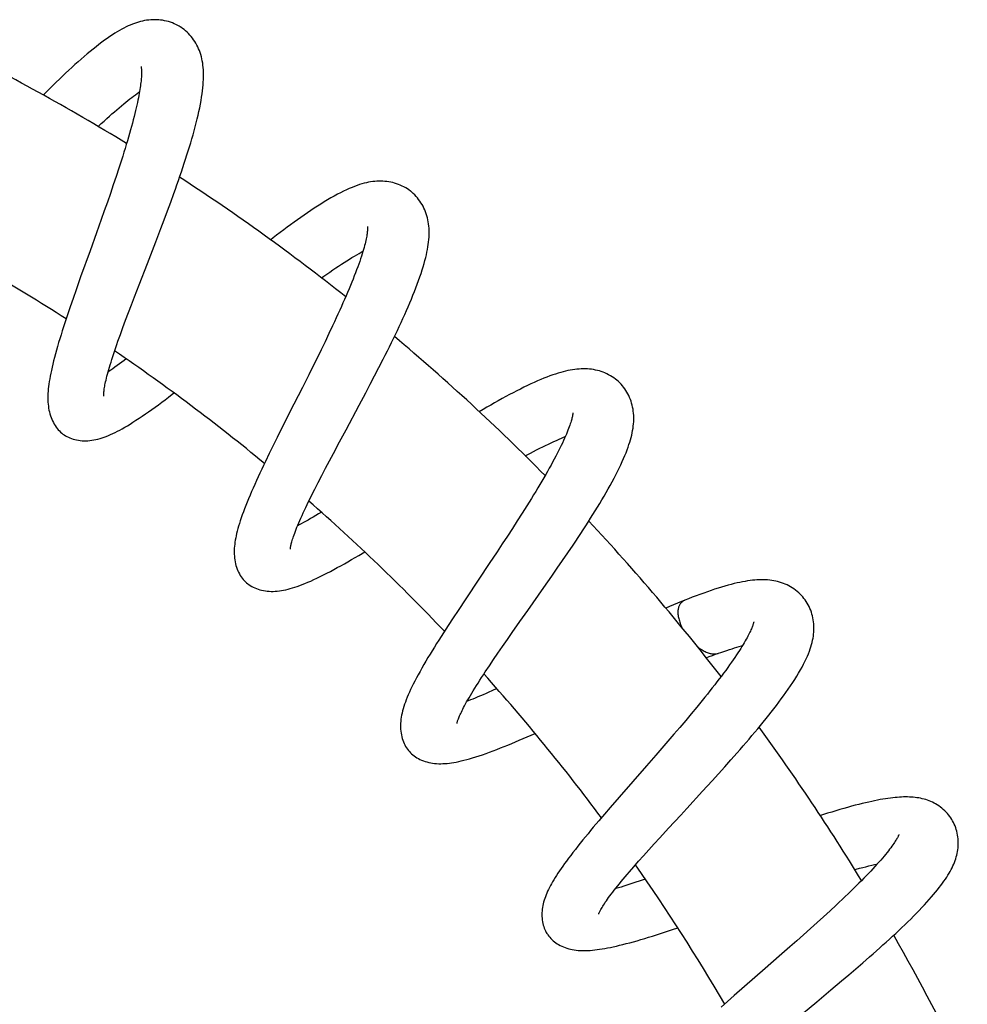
# Model space of a CAD drawing. Header units: millimetres. Extents: x 177 to 351, y 32 to 305.
# Tile 80 of 80: x 338 to 347, y 293 to 302. Entities that reach past the tile are written whole.
import ezdxf

# ---------------------------------------------------------------- set-up
doc = ezdxf.new("R2010")
doc.units = ezdxf.units.MM
doc.header["$LTSCALE"] = 30.734
doc.layers.get('0').update_dxf_attribs({"linetype": 'CONTINUOUS'})

msp = doc.modelspace()

# ---------------------------------------------------------------- linework, layer by layer
at = {"color": 7, "linetype": 'Continuous'}
for p, q in [((339.093, 300.7458), (339.0673, 300.6677)), ((339.0673, 300.6677), (339.0406, 300.5884)), ((339.0131, 300.5081), (338.985, 300.4269)), ((339.0406, 300.5884), (339.0131, 300.5081)), ((339.5811, 300.427), (339.611, 300.5094)), ((338.985, 300.4269), (338.9562, 300.3448)), ((339.5506, 300.3443), (339.5811, 300.427)), ((338.9562, 300.3448), (338.927, 300.2621)), ((339.5196, 300.2613), (339.5506, 300.3443)), ((338.927, 300.2621), (338.8824, 300.1372)), ((339.4882, 300.1784), (339.5196, 300.2613)), ((339.4408, 300.0542), (339.4882, 300.1784)), ((339.3616, 299.8494), (339.4408, 300.0542)), ((339.2843, 299.6504), (339.3616, 299.8494)), ((338.7337, 299.7229), (338.6907, 299.6014)), ((338.6907, 299.6014), (338.6628, 299.5217)), ((339.2398, 299.5352), (339.2843, 299.6504)), ((338.6628, 299.5217), (338.6357, 299.4431)), ((339.2112, 299.4606), (339.2398, 299.5352)), ((338.6357, 299.4431), (338.6096, 299.366)), ((339.1836, 299.3878), (339.2112, 299.4606)), ((339.1315, 299.248), (339.157, 299.3168)), ((339.157, 299.3168), (339.1836, 299.3878)), ((339.1075, 299.182), (339.1315, 299.248)), ((341.1049, 299.2647), (341.0696, 299.19)), ((339.0851, 299.119), (339.1075, 299.182)), ((341.0696, 299.19), (341.0332, 299.1142)), ((340.9959, 299.0374), (340.9579, 298.9599)), ((341.0332, 299.1142), (340.9959, 299.0374)), ((340.9579, 298.9599), (340.9191, 298.8815)), ((341.5408, 298.8707), (341.5809, 298.9493)), ((340.9191, 298.8815), (340.8798, 298.8026)), ((341.5001, 298.7919), (341.5408, 298.8707)), ((340.8798, 298.8026), (340.8201, 298.6836)), ((341.4589, 298.713), (341.5001, 298.7919)), ((341.4174, 298.6343), (341.4589, 298.713)), ((341.355, 298.5167), (341.4174, 298.6343)), ((340.641, 298.3281), (340.583, 298.2121)), ((340.583, 298.2121), (340.5454, 298.136)), ((340.5454, 298.136), (340.5086, 298.061)), ((341.112, 298.063), (341.1705, 298.1724)), ((340.5086, 298.061), (340.4728, 297.987)), ((341.0743, 297.992), (341.112, 298.063)), ((341.0026, 297.8553), (341.0378, 297.9227)), ((341.0378, 297.9227), (341.0743, 297.992)), ((340.9689, 297.7902), (341.0026, 297.8553)), ((340.9068, 297.6672), (340.937, 297.7274)), ((340.937, 297.7274), (340.9689, 297.7902)), ((342.9324, 297.5696), (342.8884, 297.4998)), ((342.8884, 297.4998), (342.8431, 297.429)), ((342.7968, 297.3572), (342.7495, 297.2847)), ((342.8431, 297.429), (342.7968, 297.3572)), ((342.7495, 297.2847), (342.7015, 297.2116)), ((342.7015, 297.2116), (342.6528, 297.138)), ((343.3194, 297.128), (343.3684, 297.2008)), ((342.6528, 297.138), (342.579, 297.027)), ((343.2696, 297.055), (343.3194, 297.128)), ((343.2194, 296.982), (343.2696, 297.055)), ((343.0926, 296.8), (343.1688, 296.9091)), ((343.1688, 296.9091), (343.2194, 296.982)), ((342.3572, 296.6949), (342.2852, 296.5863)), ((342.2852, 296.5863), (342.2382, 296.5149)), ((342.1922, 296.4443), (342.1474, 296.3749)), ((342.2382, 296.5149), (342.1922, 296.4443)), ((342.7957, 296.3784), (342.8674, 296.4804)), ((342.7494, 296.3123), (342.7957, 296.3784)), ((342.6611, 296.1849), (342.7045, 296.2477)), ((342.7045, 296.2477), (342.7494, 296.3123)), ((342.6194, 296.124), (342.6611, 296.1849)), ((342.542, 296.0086), (342.5797, 296.0652)), ((342.5797, 296.0652), (342.6194, 296.124)), ((344.4806, 295.6135), (344.4273, 295.5499)), ((344.5326, 295.6762), (344.4806, 295.6135)), ((344.4273, 295.5499), (344.3729, 295.4855)), ((344.3173, 295.4205), (344.2609, 295.3549)), ((344.3729, 295.4855), (344.3173, 295.4205)), ((344.2609, 295.3549), (344.2038, 295.2889)), ((344.2038, 295.2889), (344.1462, 295.2227)), ((344.8533, 295.1795), (344.911, 295.245)), ((344.1462, 295.2227), (344.0592, 295.1231)), ((344.7948, 295.1138), (344.8533, 295.1795)), ((344.0592, 295.1231), (343.8006, 294.8278)), ((344.6763, 294.9824), (344.7357, 295.0481)), ((344.7357, 295.0481), (344.7948, 295.1138)), ((344.5868, 294.8844), (344.6763, 294.9824)), ((344.4388, 294.7234), (344.5868, 294.8844)), ((343.8006, 294.8278), (343.7173, 294.7318)), ((343.7173, 294.7318), (343.6629, 294.6686)), ((343.6097, 294.6063), (343.558, 294.5452)), ((343.6629, 294.6686), (343.6097, 294.6063)), ((344.185, 294.4476), (344.2671, 294.5371)), ((344.132, 294.3895), (344.185, 294.4476)), ((344.0314, 294.2781), (344.0807, 294.3329)), ((344.0807, 294.3329), (344.132, 294.3895)), ((343.9397, 294.1744), (343.9844, 294.2252)), ((343.9844, 294.2252), (344.0314, 294.2781)), ((343.8975, 294.1257), (343.9397, 294.1744)), ((345.7859, 293.7595), (345.7259, 293.7044)), ((345.8443, 293.8137), (345.7859, 293.7595)), ((345.7259, 293.7044), (345.6643, 293.6485)), ((344.3049, 293.5823), (344.3541, 293.5985)), ((345.6015, 293.5919), (345.5376, 293.5348)), ((345.6643, 293.6485), (345.6015, 293.5919)), ((345.4729, 293.4773), (345.4075, 293.4195)), ((345.5376, 293.5348), (345.4729, 293.4773)), ((345.4075, 293.4195), (345.3085, 293.3326)), ((346.0937, 293.2699), (346.1585, 293.3263)), ((345.9619, 293.1569), (346.0281, 293.2134)), ((346.0281, 293.2134), (346.0937, 293.2699)), ((345.7948, 293.0159), (345.8953, 293.1004)), ((345.8953, 293.1004), (345.9619, 293.1569)), ((344.9808, 293.046), (344.8851, 292.9618)), ((345.6609, 292.9043), (345.7948, 293.0159)), ((344.8851, 292.9618), (344.8225, 292.9063)), ((344.8225, 292.9063), (344.7611, 292.8516)), ((345.4641, 292.7411), (345.6609, 292.9043))]:
    msp.add_line(p, q, dxfattribs=at)
for points in [[(339.6694, 302.0769), (339.6621, 302.0813), (339.6468, 302.0901), (339.6307, 302.0983), (339.6139, 302.106), (339.5966, 302.1131), (339.5788, 302.1195), (339.5607, 302.1251), (339.5423, 302.13), (339.5237, 302.1342), (339.5051, 302.1375), (339.4866, 302.1401), (339.468, 302.1419), (339.4494, 302.143), (339.4308, 302.1434), (339.412, 302.1431), (339.3931, 302.142), (339.374, 302.1403), (339.3549, 302.1378), (339.3357, 302.1346), (339.3165, 302.1306), (339.2973, 302.126), (339.2781, 302.1207), (339.2589, 302.1147), (339.2396, 302.1081), (339.2203, 302.1007), (339.2009, 302.0927), (339.1813, 302.0841), (339.1615, 302.0747), (339.1413, 302.0645), (339.1207, 302.0535), (339.0995, 302.0417), (339.0778, 302.0289), (339.0554, 302.0152), (339.0323, 302.0004), (339.0084, 301.9845), (338.9838, 301.9676), (338.9585, 301.9495), (338.9325, 301.9304), (338.906, 301.9104), (338.8789, 301.8894), (338.8514, 301.8675), (338.8235, 301.8447), (338.7953, 301.8212), (338.7667, 301.797), (338.738, 301.772), (338.709, 301.7465), (338.6799, 301.7205), (338.6507, 301.694), (338.6215, 301.6671), (338.5922, 301.6397), (338.5628, 301.612), (338.5333, 301.5838), (338.5037, 301.5553), (338.474, 301.5263), (338.4442, 301.497), (338.4143, 301.4674), (338.3817, 301.4348)], [(339.8849, 301.7142), (339.882, 301.735), (339.8785, 301.7555), (339.8744, 301.7756), (339.8695, 301.7953), (339.864, 301.8148), (339.8578, 301.8338), (339.851, 301.8524), (339.8435, 301.8705), (339.8355, 301.8881), (339.8268, 301.9052), (339.8176, 301.9218), (339.8077, 301.938), (339.7972, 301.9538), (339.786, 301.9693), (339.7741, 301.9843), (339.7617, 301.9989), (339.7486, 302.0129), (339.735, 302.0262), (339.721, 302.0388), (339.7067, 302.0506), (339.6921, 302.0616), (339.6774, 302.0718), (339.6694, 302.0769)], [(339.611, 300.5094), (339.6257, 300.5505), (339.6402, 300.5913), (339.6544, 300.632), (339.6684, 300.6725), (339.6821, 300.7127), (339.6956, 300.7527), (339.7087, 300.7923), (339.7215, 300.8316), (339.734, 300.8707), (339.7462, 300.9094), (339.758, 300.9478), (339.7695, 300.986), (339.7806, 301.024), (339.7914, 301.0617), (339.8018, 301.0992), (339.8118, 301.1363), (339.8213, 301.1731), (339.8303, 301.2095), (339.8387, 301.2454), (339.8466, 301.2807), (339.854, 301.3153), (339.8606, 301.3491), (339.8666, 301.3821), (339.8719, 301.4139), (339.8765, 301.4447), (339.8804, 301.4741), (339.8836, 301.5023), (339.8861, 301.5292), (339.888, 301.5551), (339.8893, 301.5799), (339.8901, 301.6038), (339.8902, 301.627), (339.8898, 301.6494), (339.8887, 301.6714), (339.8871, 301.693), (339.8849, 301.7142)], [(339.3022, 301.7015), (339.3022, 301.7014), (339.3024, 301.7007), (339.3027, 301.6992), (339.3031, 301.697), (339.3036, 301.694), (339.3041, 301.6903), (339.3046, 301.6858), (339.3051, 301.6806), (339.3055, 301.6746), (339.3059, 301.6679), (339.3061, 301.6606), (339.3063, 301.6527), (339.3063, 301.6442), (339.3062, 301.6349), (339.3059, 301.6251), (339.3054, 301.6145), (339.3048, 301.6033), (339.3039, 301.5913), (339.3029, 301.5787), (339.3016, 301.5653), (339.3, 301.5511), (339.2982, 301.5362), (339.2962, 301.5205), (339.2938, 301.5041), (339.2911, 301.4868), (339.2882, 301.4687), (339.2849, 301.4498), (339.2813, 301.43), (339.2773, 301.4092), (339.2729, 301.3874), (339.2681, 301.3645), (339.2628, 301.3405), (339.2571, 301.3152), (339.2509, 301.2885), (339.2441, 301.2607), (339.2369, 301.2317), (339.2291, 301.2016), (339.221, 301.1706), (339.2123, 301.1386), (339.2032, 301.1058), (339.1938, 301.0724), (339.184, 301.0383), (339.1738, 301.0037), (339.1633, 300.9686), (339.1524, 300.9328), (339.1412, 300.8966), (339.1296, 300.8597), (339.1178, 300.8223), (339.1056, 300.7843), (339.093, 300.7458)], [(338.8981, 301.139), (338.9013, 301.142), (338.9279, 301.1665), (338.9539, 301.1901), (338.9793, 301.213), (339.0041, 301.2351), (339.0282, 301.2564), (339.0517, 301.2769), (339.0745, 301.2966), (339.0967, 301.3155), (339.1181, 301.3335), (339.1389, 301.3507), (339.1589, 301.3671), (339.1783, 301.3827), (339.197, 301.3976), (339.215, 301.4117), (339.2324, 301.425), (339.2491, 301.4377), (339.2653, 301.4497), (339.2808, 301.461), (339.2877, 301.466)], [(341.8436, 300.5256), (341.837, 300.5308), (341.8229, 300.5413), (341.808, 300.5514), (341.7923, 300.5611), (341.7761, 300.5702), (341.7593, 300.5787), (341.742, 300.5865), (341.7244, 300.5936), (341.7066, 300.5999), (341.6887, 300.6055), (341.6707, 300.6103), (341.6526, 300.6144), (341.6343, 300.6178), (341.6158, 300.6205), (341.5969, 300.6225), (341.5779, 300.6238), (341.5587, 300.6244), (341.5395, 300.6243), (341.5203, 300.6235), (341.5011, 300.622), (341.4818, 300.6198), (341.4623, 300.617), (341.4425, 300.6134), (341.4223, 300.6092), (341.4016, 300.6041), (341.3803, 300.5983), (341.3584, 300.5916), (341.3357, 300.584), (341.3121, 300.5754), (341.2876, 300.5657), (341.2621, 300.555), (341.2356, 300.5432), (341.2081, 300.5302), (341.1795, 300.516), (341.1499, 300.5005), (341.1194, 300.484), (341.0884, 300.4664), (341.0569, 300.448), (341.0252, 300.429), (340.9936, 300.4093), (340.9622, 300.3894), (340.9309, 300.369), (340.8997, 300.3483), (340.8685, 300.3272), (340.8372, 300.3056), (340.8057, 300.2836), (340.774, 300.2611), (340.7421, 300.238), (340.7098, 300.2144), (340.6772, 300.1903), (340.6444, 300.1658), (340.6114, 300.1408), (340.5782, 300.1155), (340.5449, 300.0898), (340.5219, 300.072)], [(342.0131, 300.1599), (342.0121, 300.1807), (342.0104, 300.2012), (342.008, 300.2215), (342.0049, 300.2415), (342.0011, 300.2611), (341.9966, 300.2805), (341.9914, 300.2993), (341.9855, 300.3178), (341.979, 300.3358), (341.9719, 300.3535), (341.9641, 300.3708), (341.9556, 300.3878), (341.9463, 300.4045), (341.9364, 300.4209), (341.9257, 300.4368), (341.9145, 300.4523), (341.9026, 300.4672), (341.8903, 300.4814), (341.8775, 300.4949), (341.8643, 300.5076), (341.8509, 300.5195), (341.8436, 300.5256)], [(338.8824, 300.1372), (338.8224, 299.9701), (338.7337, 299.7229)], [(341.4335, 300.1977), (341.4335, 300.1976), (341.4336, 300.1968), (341.4337, 300.1952), (341.4338, 300.1929), (341.4339, 300.1899), (341.434, 300.186), (341.4339, 300.1815), (341.4337, 300.1761), (341.4334, 300.17), (341.433, 300.1632), (341.4323, 300.1558), (341.4314, 300.1476), (341.4303, 300.1387), (341.429, 300.1289), (341.4273, 300.1182), (341.4253, 300.1067), (341.423, 300.0942), (341.4203, 300.0809), (341.4172, 300.0666), (341.4137, 300.0516), (341.4098, 300.0356), (341.4054, 300.0187), (341.4005, 300.0008), (341.3952, 299.9818), (341.3893, 299.9618), (341.3828, 299.9406), (341.3756, 299.9183), (341.3679, 299.8947), (341.3595, 299.87), (341.3505, 299.8442), (341.3409, 299.8175), (341.3307, 299.79), (341.3201, 299.7618), (341.3089, 299.7328), (341.2972, 299.7031), (341.2851, 299.6728), (341.2724, 299.6419), (341.2593, 299.6103), (341.2457, 299.5781), (341.2317, 299.5454), (341.2173, 299.5121), (341.2025, 299.4783), (341.1872, 299.444), (341.1715, 299.4091), (341.1554, 299.3737), (341.1389, 299.3378), (341.1221, 299.3015), (341.1049, 299.2647)], [(341.5809, 298.9493), (341.6007, 298.9885), (341.6202, 299.0275), (341.6395, 299.0663), (341.6586, 299.105), (341.6773, 299.1434), (341.6958, 299.1817), (341.7139, 299.2197), (341.7318, 299.2575), (341.7492, 299.295), (341.7664, 299.3324), (341.7831, 299.3694), (341.7995, 299.4062), (341.8155, 299.4428), (341.831, 299.4791), (341.8461, 299.515), (341.8608, 299.5507), (341.875, 299.5862), (341.8886, 299.6212), (341.9018, 299.656), (341.9143, 299.6902), (341.9261, 299.7238), (341.9372, 299.7566), (341.9476, 299.7885), (341.9571, 299.8194), (341.9657, 299.8491), (341.9735, 299.8777), (341.9806, 299.9052), (341.9869, 299.9317), (341.9924, 299.9573), (341.9973, 299.982), (342.0015, 300.006), (342.0051, 300.0292), (342.008, 300.0519), (342.0103, 300.0741), (342.0119, 300.096), (342.013, 300.1175), (342.0134, 300.1388), (342.0131, 300.1599)], [(341, 299.7145), (341.0207, 299.7291), (341.0498, 299.7495), (341.0784, 299.7694), (341.1064, 299.7886), (341.1339, 299.8073), (341.1609, 299.8253), (341.1872, 299.8426), (341.2129, 299.8593), (341.238, 299.8753), (341.2624, 299.8906), (341.2862, 299.9053), (341.3093, 299.9192), (341.3318, 299.9325), (341.3535, 299.945), (341.3744, 299.9568), (341.3904, 299.9656)], [(338.6096, 299.366), (338.5969, 299.328), (338.5845, 299.2902), (338.5723, 299.2528), (338.5605, 299.2156), (338.5489, 299.1786), (338.5375, 299.1419), (338.5266, 299.1055), (338.516, 299.0696), (338.506, 299.0344), (338.4964, 298.9999), (338.4874, 298.9665), (338.4791, 298.9341), (338.4714, 298.9028), (338.4643, 298.8729), (338.4579, 298.8441), (338.4522, 298.8164), (338.447, 298.7899), (338.4424, 298.7643), (338.4383, 298.7397), (338.4349, 298.7158), (338.4319, 298.6928), (338.4295, 298.6705), (338.4276, 298.6488), (338.4262, 298.6275), (338.4254, 298.6067), (338.4251, 298.5862), (338.4253, 298.5661), (338.4262, 298.5463), (338.4276, 298.5269), (338.4296, 298.5078), (338.4323, 298.4891), (338.4356, 298.4707), (338.4395, 298.4526), (338.4441, 298.435), (338.4493, 298.4177), (338.4552, 298.4008), (338.4618, 298.3844), (338.469, 298.3685), (338.4767, 298.3531), (338.4851, 298.3383), (338.494, 298.3242), (338.5033, 298.3108), (338.5131, 298.298), (338.5233, 298.286), (338.5339, 298.2747), (338.5448, 298.2642), (338.556, 298.2544), (338.5674, 298.2454), (338.5731, 298.2412)], [(338.9507, 298.6013), (338.9507, 298.6012), (338.9507, 298.6013), (338.9506, 298.602), (338.9505, 298.6036), (338.9504, 298.6058), (338.9503, 298.6089), (338.9504, 298.6127), (338.9505, 298.6174), (338.9507, 298.6228), (338.9511, 298.629), (338.9517, 298.6359), (338.9525, 298.6436), (338.9535, 298.6521), (338.9547, 298.6613), (338.9562, 298.6715), (338.958, 298.6826), (338.9602, 298.6947), (338.9627, 298.7078), (338.9656, 298.7219), (338.9689, 298.7371), (338.9726, 298.7534), (338.9768, 298.7708), (338.9815, 298.7892), (338.9866, 298.8087), (338.9922, 298.8293), (338.9983, 298.851), (339.0049, 298.8737), (339.0119, 298.8974), (339.0195, 298.9221), (339.0276, 298.9477), (339.0361, 298.9743), (339.045, 299.0017), (339.0544, 299.0299), (339.0643, 299.0589), (339.0745, 299.0886), (339.0851, 299.119)], [(339.1619, 298.9522), (339.1443, 298.9386), (339.1213, 298.9212), (339.099, 298.9045), (339.0774, 298.8885), (339.0565, 298.8733), (339.0364, 298.8588), (339.0171, 298.8451), (338.9986, 298.8322), (338.9917, 298.8275)], [(343.8128, 298.7211), (343.8068, 298.7272), (343.794, 298.7393), (343.7804, 298.7512), (343.766, 298.7628), (343.7509, 298.7738), (343.7352, 298.7843), (343.7189, 298.7942), (343.7023, 298.8034), (343.6853, 298.8119), (343.668, 298.8196), (343.6506, 298.8266), (343.6331, 298.8328), (343.6153, 298.8384), (343.5974, 298.8433), (343.579, 298.8475), (343.5604, 298.8511), (343.5415, 298.854), (343.5223, 298.8562), (343.5029, 298.8577), (343.4834, 298.8585), (343.4636, 298.8587), (343.4437, 298.8582), (343.4236, 298.857), (343.4033, 298.8552), (343.3828, 298.8528), (343.3621, 298.8497), (343.341, 298.846), (343.3196, 298.8417), (343.2976, 298.8367), (343.275, 298.8311), (343.2517, 298.8247), (343.2276, 298.8176), (343.2027, 298.8098), (343.1769, 298.8011), (343.15, 298.7915), (343.1223, 298.7811), (343.0935, 298.7698), (343.0639, 298.7577), (343.0335, 298.7447), (343.0023, 298.731), (342.9705, 298.7165), (342.9381, 298.7012), (342.9052, 298.6854), (342.8718, 298.6688), (342.838, 298.6517), (342.8038, 298.634), (342.7692, 298.6158), (342.7344, 298.5971), (342.6994, 298.578), (342.6641, 298.5585), (342.6288, 298.5386), (342.5933, 298.5183), (342.5576, 298.4978), (342.5218, 298.4769), (342.4851, 298.4553)], [(340.8201, 298.6836), (340.74, 298.5248), (340.641, 298.3281)], [(343.9346, 298.3201), (343.9367, 298.3406), (343.9382, 298.3609), (343.9389, 298.381), (343.9389, 298.4009), (343.9382, 298.4207), (343.9368, 298.4403), (343.9347, 298.4597), (343.9319, 298.479), (343.9283, 298.4981), (343.924, 298.5169), (343.9189, 298.5354), (343.9132, 298.5537), (343.9068, 298.5716), (343.8997, 298.5892), (343.8919, 298.6064), (343.8834, 298.6231), (343.8743, 298.6395), (343.8646, 298.6553), (343.8543, 298.6707), (343.8434, 298.6856), (343.8319, 298.6999), (343.8198, 298.7137), (343.8128, 298.7211)], [(338.5731, 298.2412), (338.5796, 298.2368), (338.592, 298.2289), (338.6049, 298.2215), (338.6185, 298.2146), (338.6327, 298.2083), (338.6475, 298.2025), (338.6629, 298.1974), (338.6787, 298.193), (338.6952, 298.1892), (338.712, 298.1861), (338.7294, 298.1838), (338.7471, 298.1823), (338.7651, 298.1815), (338.7834, 298.1815), (338.8018, 298.1823), (338.8205, 298.1838), (338.8393, 298.1862), (338.8582, 298.1893), (338.8773, 298.1931), (338.8966, 298.1977), (338.916, 298.203), (338.9356, 298.2091), (338.9553, 298.2158), (338.9752, 298.2232), (338.9952, 298.2313), (339.0154, 298.24), (339.0361, 298.2495), (339.0572, 298.2597), (339.0789, 298.2707), (339.1012, 298.2825), (339.1244, 298.2952), (339.1483, 298.3089), (339.1733, 298.3236), (339.1992, 298.3394), (339.2263, 298.3563), (339.2544, 298.3744), (339.2834, 298.3934), (339.3131, 298.4134), (339.3432, 298.434), (339.3736, 298.4552), (339.404, 298.4768), (339.4346, 298.4989), (339.4654, 298.5213), (339.4964, 298.5441), (339.5276, 298.5674), (339.5591, 298.5911), (339.6121, 298.6314)], [(341.1705, 298.1724), (341.2308, 298.2849), (341.355, 298.5167)], [(343.3658, 298.4455), (343.3658, 298.4454), (343.3658, 298.4447), (343.3657, 298.4432), (343.3656, 298.441), (343.3653, 298.4381), (343.3649, 298.4344), (343.3643, 298.4299), (343.3635, 298.4246), (343.3625, 298.4185), (343.3612, 298.4117), (343.3596, 298.4041), (343.3576, 298.3957), (343.3553, 298.3865), (343.3526, 298.3765), (343.3495, 298.3656), (343.3459, 298.3538), (343.3418, 298.341), (343.3372, 298.3273), (343.332, 298.3127), (343.3262, 298.2972), (343.3199, 298.2807), (343.3129, 298.2632), (343.3052, 298.2447), (343.2969, 298.2253), (343.2879, 298.2048), (343.2781, 298.1833), (343.2676, 298.1608), (343.2564, 298.1374), (343.2445, 298.113), (343.2319, 298.0879), (343.2187, 298.0621), (343.2049, 298.0356), (343.1905, 298.0085), (343.1756, 297.9808), (343.16, 297.9525), (343.1439, 297.9235), (343.1272, 297.8939), (343.11, 297.8638), (343.0922, 297.833), (343.0739, 297.8018), (343.0551, 297.77), (343.0358, 297.7377), (343.016, 297.7049), (342.9957, 297.6717), (342.975, 297.6381), (342.9539, 297.604), (342.9324, 297.5696)], [(343.3684, 297.2008), (343.3927, 297.2371), (343.4167, 297.2733), (343.4404, 297.3094), (343.4639, 297.3454), (343.4871, 297.3812), (343.51, 297.4169), (343.5326, 297.4524), (343.5547, 297.4877), (343.5765, 297.5228), (343.5979, 297.5576), (343.6188, 297.5921), (343.6393, 297.6264), (343.6594, 297.6606), (343.6791, 297.6946), (343.6983, 297.7284), (343.7171, 297.7621), (343.7353, 297.7955), (343.753, 297.8285), (343.77, 297.8612), (343.7863, 297.8934), (343.8018, 297.925), (343.8165, 297.9558), (343.8303, 297.9859), (343.8432, 298.0149), (343.8551, 298.0429), (343.866, 298.0699), (343.876, 298.0959), (343.8852, 298.121), (343.8935, 298.1453), (343.9011, 298.1689), (343.9079, 298.1918), (343.9141, 298.2141), (343.9195, 298.2359), (343.9243, 298.2573), (343.9284, 298.2784), (343.9318, 298.2993), (343.9346, 298.3201)], [(342.9177, 298.0407), (342.9347, 298.0498), (342.9655, 298.0659), (342.9955, 298.0815), (343.025, 298.0966), (343.0537, 298.111), (343.0818, 298.1249), (343.1092, 298.1382), (343.1358, 298.1509), (343.1619, 298.1631), (343.1872, 298.1747), (343.2117, 298.1856), (343.2353, 298.1959), (343.2577, 298.2054), (343.279, 298.2142), (343.2948, 298.2205)], [(340.4728, 297.987), (340.4553, 297.9504), (340.4381, 297.9141), (340.4212, 297.878), (340.4046, 297.8422), (340.3883, 297.8068), (340.3725, 297.7717), (340.3571, 297.7371), (340.3422, 297.703), (340.3278, 297.6694), (340.3139, 297.6365), (340.3007, 297.6042), (340.2881, 297.5727), (340.2761, 297.542), (340.2649, 297.5123), (340.2544, 297.4835), (340.2447, 297.4557), (340.2357, 297.429), (340.2275, 297.4034), (340.22, 297.3788), (340.2132, 297.3551), (340.2071, 297.3322), (340.2017, 297.3102), (340.1968, 297.2889), (340.1926, 297.2681), (340.1889, 297.2479), (340.1857, 297.2281), (340.1832, 297.2087), (340.1811, 297.1895), (340.1797, 297.1705), (340.1788, 297.1518), (340.1786, 297.1332), (340.1789, 297.1147), (340.18, 297.0964), (340.1817, 297.0782), (340.184, 297.0602), (340.1871, 297.0424), (340.1909, 297.025), (340.1954, 297.0079), (340.2005, 296.9912), (340.2064, 296.975), (340.2129, 296.9593), (340.2199, 296.9441), (340.2276, 296.9296), (340.2358, 296.9157), (340.2445, 296.9025), (340.2536, 296.89), (340.2632, 296.8782), (340.2731, 296.8671), (340.2834, 296.8567), (340.2886, 296.8519)], [(340.7071, 297.1634), (340.7071, 297.1633), (340.7071, 297.1632), (340.7071, 297.1639), (340.7072, 297.1653), (340.7074, 297.1675), (340.7077, 297.1705), (340.7082, 297.1742), (340.7088, 297.1787), (340.7097, 297.184), (340.7108, 297.1901), (340.7122, 297.197), (340.7139, 297.2045), (340.7159, 297.2128), (340.7183, 297.222), (340.7211, 297.232), (340.7243, 297.2431), (340.728, 297.2551), (340.7322, 297.2681), (340.737, 297.2822), (340.7423, 297.2974), (340.7482, 297.3136), (340.7546, 297.3308), (340.7617, 297.349), (340.7694, 297.3682), (340.7777, 297.3884), (340.7866, 297.4096), (340.7961, 297.4317), (340.8061, 297.4546), (340.8168, 297.4784), (340.8281, 297.5031), (340.8399, 297.5286), (340.8522, 297.5549), (340.8651, 297.5819), (340.8785, 297.6096), (340.8924, 297.6381), (340.9068, 297.6672)], [(340.999, 297.5093), (340.999, 297.5093), (340.9723, 297.4934), (340.9462, 297.478), (340.921, 297.4633), (340.8966, 297.4492), (340.8732, 297.4359), (340.8508, 297.4234), (340.8296, 297.4117), (340.8093, 297.4007), (340.79, 297.3905), (340.7754, 297.3828)], [(340.2886, 296.8519), (340.2944, 296.8467), (340.3057, 296.8373), (340.3177, 296.8284), (340.3304, 296.8199), (340.3437, 296.8119), (340.3576, 296.8044), (340.3722, 296.7975), (340.3875, 296.7911), (340.4033, 296.7854), (340.4197, 296.7803), (340.4366, 296.7759), (340.4539, 296.7722), (340.4717, 296.7692), (340.4898, 296.767), (340.5083, 296.7655), (340.527, 296.7648), (340.5459, 296.7648), (340.5651, 296.7656), (340.5845, 296.7671), (340.6041, 296.7693), (340.624, 296.7722), (340.6441, 296.7758), (340.6645, 296.78), (340.6851, 296.785), (340.706, 296.7906), (340.7274, 296.7968), (340.7493, 296.8038), (340.7718, 296.8114), (340.7951, 296.8199), (340.8193, 296.8291), (340.8446, 296.8393), (340.8709, 296.8504), (340.8985, 296.8624), (340.9272, 296.8755), (340.957, 296.8895), (340.9877, 296.9044), (341.0192, 296.9201), (341.0513, 296.9364), (341.0837, 296.9533), (341.1163, 296.9707), (341.1492, 296.9885), (341.1822, 297.0067), (341.2155, 297.0253), (341.249, 297.0442), (341.2828, 297.0635), (341.3169, 297.0832), (341.3512, 297.1032), (341.4069, 297.136)], [(342.579, 297.027), (342.48, 296.8788), (342.3572, 296.6949)], [(342.8674, 296.4804), (342.9412, 296.585), (343.0926, 296.8)], [(345.546, 296.6925), (345.5407, 296.6994), (345.5295, 296.713), (345.5174, 296.7265), (345.5045, 296.7396), (345.491, 296.7523), (345.4767, 296.7645), (345.4619, 296.7762), (345.4465, 296.7874), (345.4306, 296.7978), (345.4144, 296.8076), (345.3979, 296.8167), (345.381, 296.8251), (345.3639, 296.8328), (345.3466, 296.8398), (345.329, 296.8461), (345.3111, 296.8518), (345.293, 296.8568), (345.2747, 296.8612), (345.2561, 296.8649), (345.2373, 296.868), (345.2183, 296.8705), (345.1989, 296.8723), (345.1794, 296.8736), (345.1596, 296.8742), (345.1395, 296.8743), (345.1191, 296.8739), (345.0984, 296.8728), (345.0773, 296.8713), (345.0556, 296.8692), (345.0333, 296.8665), (345.0104, 296.8632), (344.9867, 296.8594), (344.9623, 296.855), (344.937, 296.8499), (344.9107, 296.8442), (344.8835, 296.8378), (344.8552, 296.8307), (344.826, 296.8229), (344.7959, 296.8144), (344.7649, 296.8052), (344.7329, 296.7954), (344.7002, 296.7849), (344.6666, 296.7737), (344.6323, 296.7619), (344.5974, 296.7495), (344.5618, 296.7365), (344.5258, 296.723), (344.4892, 296.7091), (344.4524, 296.6947), (344.4201, 296.6818)], [(344.4201, 296.6818), (344.3877, 296.6687), (344.3504, 296.6534), (344.3128, 296.6376), (344.2749, 296.6216), (344.2409, 296.6069)], [(344.911, 295.245), (344.9396, 295.2776), (344.9679, 295.3103), (344.996, 295.3428), (345.0238, 295.3753), (345.0514, 295.4077), (345.0785, 295.44), (345.1054, 295.4721), (345.1318, 295.5041), (345.1578, 295.5359), (345.1834, 295.5675), (345.2085, 295.5988), (345.233, 295.6299), (345.2571, 295.6608), (345.2807, 295.6915), (345.3039, 295.7222), (345.3266, 295.7528), (345.349, 295.7834), (345.371, 295.8142), (345.3926, 295.845), (345.4138, 295.8759), (345.4343, 295.9067), (345.454, 295.9373), (345.4728, 295.9673), (345.4906, 295.9967), (345.5072, 296.0253), (345.5227, 296.0531), (345.5369, 296.0799), (345.55, 296.1058), (345.562, 296.1309), (345.5729, 296.1551), (345.5828, 296.1785), (345.5916, 296.2011), (345.5995, 296.223), (345.6065, 296.2442), (345.6126, 296.2649), (345.6179, 296.2851), (345.6224, 296.305), (345.6262, 296.3246), (345.6293, 296.344), (345.6317, 296.3633), (345.6334, 296.3825), (345.6343, 296.4018), (345.6346, 296.4211), (345.6341, 296.4403), (345.6328, 296.4593), (345.6309, 296.4782), (345.6282, 296.4968), (345.6248, 296.5153), (345.6206, 296.5336), (345.6157, 296.5518), (345.6101, 296.5699), (345.6037, 296.5878), (345.5965, 296.6053), (345.5887, 296.6224), (345.5802, 296.639), (345.5711, 296.655), (345.5616, 296.6704), (345.5515, 296.685), (345.546, 296.6925)], [(345.068, 296.4781), (345.0679, 296.4777), (345.0677, 296.4766), (345.0674, 296.4748), (345.0669, 296.4723), (345.0661, 296.4691), (345.0651, 296.4652), (345.0639, 296.4607), (345.0623, 296.4555), (345.0605, 296.4497), (345.0583, 296.4434), (345.0558, 296.4364), (345.0529, 296.4289), (345.0497, 296.4206), (345.046, 296.4118), (345.0418, 296.4021), (345.0371, 296.3918), (345.0319, 296.3807), (345.0261, 296.3689), (345.0198, 296.3563), (345.0129, 296.343), (345.0053, 296.329), (344.9971, 296.3142), (344.9883, 296.2986), (344.9787, 296.2822), (344.9685, 296.265), (344.9574, 296.2469), (344.9456, 296.228), (344.933, 296.2083), (344.9196, 296.1878), (344.9055, 296.1664), (344.8905, 296.1442), (344.8747, 296.1212), (344.8581, 296.0975), (344.8408, 296.073), (344.8226, 296.0478), (344.8038, 296.022), (344.7843, 295.9956), (344.7641, 295.9686), (344.7434, 295.9413), (344.7221, 295.9135), (344.7003, 295.8853), (344.678, 295.8567), (344.6551, 295.8277), (344.6316, 295.7982), (344.6076, 295.7683), (344.583, 295.7379), (344.558, 295.7072), (344.5326, 295.6762)], [(342.1474, 296.3749), (342.1255, 296.3407), (342.104, 296.3068), (342.0829, 296.2732), (342.0622, 296.24), (342.0418, 296.2069), (342.0218, 296.174), (342.0021, 296.1413), (341.9827, 296.1086), (341.9637, 296.0762), (341.9452, 296.0439), (341.9273, 296.0122), (341.9102, 295.9811), (341.8939, 295.9508), (341.8786, 295.9216), (341.8642, 295.8934), (341.8509, 295.8664), (341.8385, 295.8404), (341.8271, 295.8155), (341.8165, 295.7914), (341.8068, 295.7682), (341.7978, 295.7457), (341.7895, 295.7239), (341.782, 295.7026), (341.7751, 295.6817), (341.7689, 295.6611), (341.7633, 295.6407), (341.7584, 295.6206), (341.7542, 295.6007), (341.7506, 295.581), (341.7478, 295.5615), (341.7456, 295.5423), (341.7442, 295.5232), (341.7436, 295.5044), (341.7437, 295.4857), (341.7445, 295.4673), (341.7461, 295.4491), (341.7485, 295.4313), (341.7516, 295.4138), (341.7554, 295.3968), (341.7599, 295.3802), (341.7652, 295.3642), (341.771, 295.3488), (341.7774, 295.334), (341.7844, 295.3198), (341.792, 295.3062), (341.8, 295.2933), (341.8086, 295.281), (341.8175, 295.2694), (341.8222, 295.2638)], [(344.7353, 296.1826), (344.7595, 296.191), (344.787, 296.2003), (344.8135, 296.2092), (344.839, 296.2174), (344.8636, 296.2252), (344.8873, 296.2325), (344.91, 296.2392), (344.9318, 296.2455), (344.9526, 296.2513), (344.9616, 296.2537)], [(344.6209, 296.1409), (344.6482, 296.1511), (344.6793, 296.1626), (344.7096, 296.1735), (344.7353, 296.1826)], [(342.2754, 295.5222), (342.2754, 295.5222), (342.2754, 295.5225), (342.2756, 295.5235), (342.276, 295.5252), (342.2765, 295.5278), (342.2773, 295.5311), (342.2784, 295.5352), (342.2798, 295.5402), (342.2816, 295.5458), (342.2837, 295.5522), (342.2862, 295.5593), (342.289, 295.567), (342.2923, 295.5755), (342.296, 295.5847), (342.3003, 295.5947), (342.305, 295.6055), (342.3103, 295.6171), (342.3162, 295.6297), (342.3228, 295.6432), (342.33, 295.6576), (342.338, 295.673), (342.3466, 295.6895), (342.3561, 295.7069), (342.3663, 295.7253), (342.3772, 295.7446), (342.3888, 295.7648), (342.4012, 295.7859), (342.4143, 295.8077), (342.4281, 295.8304), (342.4425, 295.8538), (342.4576, 295.878), (342.4733, 295.9028), (342.4896, 295.9283), (342.5065, 295.9545), (342.5239, 295.9812), (342.542, 296.0086)], [(342.6508, 295.8497), (342.6044, 295.8288), (342.5762, 295.8164), (342.5488, 295.8044), (342.5221, 295.7929), (342.4962, 295.782), (342.471, 295.7716), (342.4468, 295.7617), (342.4234, 295.7523), (342.4009, 295.7435), (342.3793, 295.7353), (342.3699, 295.7318)], [(341.8222, 295.2638), (341.8273, 295.258), (341.8373, 295.2474), (341.848, 295.2372), (341.8595, 295.2273), (341.8716, 295.2178), (341.8845, 295.2087), (341.898, 295.2001), (341.9122, 295.1919), (341.9271, 295.1843), (341.9426, 295.1773), (341.9587, 295.1709), (341.9754, 295.1651), (341.9925, 295.16), (342.0101, 295.1556), (342.028, 295.1518), (342.0463, 295.1488), (342.0648, 295.1465), (342.0837, 295.1448), (342.1029, 295.1439), (342.1223, 295.1436), (342.1421, 295.144), (342.1622, 295.145), (342.1827, 295.1466), (342.2035, 295.1488), (342.2247, 295.1517), (342.2464, 295.1551), (342.2687, 295.1592), (342.2917, 295.1639), (342.3156, 295.1693), (342.3405, 295.1754), (342.3666, 295.1822), (342.3939, 295.1898), (342.4225, 295.1983), (342.4524, 295.2076), (342.4835, 295.2177), (342.5155, 295.2286), (342.5483, 295.2401), (342.5817, 295.2522), (342.6155, 295.2648), (342.6497, 295.2779), (342.6842, 295.2914), (342.7191, 295.3053), (342.7543, 295.3196), (342.7899, 295.3343), (342.8257, 295.3492), (342.8618, 295.3645), (342.8982, 295.3801), (342.935, 295.396), (342.972, 295.4122), (343.0102, 295.4291)], [(346.9354, 294.6126), (346.9312, 294.6197), (346.922, 294.6338), (346.9121, 294.6479), (346.9013, 294.6617), (346.8899, 294.6752), (346.8778, 294.6883), (346.8651, 294.701), (346.8518, 294.7131), (346.8381, 294.7247), (346.824, 294.7357), (346.8095, 294.746), (346.7948, 294.7556), (346.7798, 294.7646), (346.7647, 294.773), (346.7493, 294.7806), (346.7339, 294.7877), (346.7183, 294.7942), (346.7025, 294.8), (346.6865, 294.8053), (346.6704, 294.8101), (346.654, 294.8143), (346.6375, 294.818), (346.6207, 294.8213), (346.6038, 294.824), (346.5867, 294.8262), (346.5693, 294.828), (346.5518, 294.8293), (346.534, 294.8302), (346.5158, 294.8307), (346.4973, 294.8308), (346.4783, 294.8305), (346.4588, 294.8298), (346.4389, 294.8287), (346.4184, 294.8272), (346.3974, 294.8253), (346.3758, 294.823), (346.3536, 294.8203), (346.3308, 294.8172), (346.3073, 294.8137), (346.2832, 294.8098), (346.2583, 294.8054), (346.2326, 294.8006), (346.2059, 294.7953), (346.1783, 294.7895), (346.1495, 294.7831), (346.1197, 294.7762), (346.0885, 294.7687), (346.0561, 294.7607), (346.0224, 294.752), (345.9875, 294.7427), (345.9517, 294.7328), (345.915, 294.7224), (345.8777, 294.7116), (345.8398, 294.7004), (345.8017, 294.6888), (345.7634, 294.6769), (345.725, 294.6648), (345.6949, 294.6552)], [(344.2671, 294.5371), (344.3806, 294.6603), (344.4388, 294.7234)], [(346.9428, 294.1818), (346.9503, 294.1987), (346.9572, 294.2155), (346.9635, 294.2323), (346.9692, 294.2491), (346.9742, 294.2659), (346.9787, 294.2828), (346.9826, 294.2998), (346.9859, 294.3168), (346.9885, 294.3339), (346.9905, 294.3511), (346.9919, 294.3683), (346.9926, 294.3856), (346.9927, 294.4029), (346.9921, 294.4203), (346.9908, 294.4377), (346.9889, 294.4552), (346.9862, 294.4726), (346.9828, 294.4901), (346.9787, 294.5075), (346.9738, 294.5248), (346.9682, 294.5418), (346.962, 294.5584), (346.9551, 294.5746), (346.9477, 294.5901), (346.9398, 294.605), (346.9354, 294.6126)], [(343.558, 294.5452), (343.5329, 294.5151), (343.5082, 294.4854), (343.4839, 294.4558), (343.4597, 294.4262), (343.4359, 294.3967), (343.4122, 294.367), (343.389, 294.3376), (343.3666, 294.3088), (343.3451, 294.2808), (343.3248, 294.254), (343.3057, 294.2282), (343.2877, 294.2035), (343.2708, 294.1798), (343.2547, 294.1569), (343.2396, 294.1347), (343.2253, 294.1132), (343.2118, 294.0924), (343.199, 294.0721), (343.1869, 294.0524), (343.1756, 294.0332), (343.1649, 294.0145), (343.1549, 293.9962), (343.1455, 293.9783), (343.1368, 293.9607), (343.1285, 293.9434), (343.1209, 293.9262), (343.1138, 293.9091), (343.1072, 293.8921), (343.1011, 293.8752), (343.0957, 293.8584), (343.0908, 293.8416), (343.0865, 293.8249), (343.0828, 293.8082), (343.0798, 293.7915), (343.0773, 293.7748), (343.0755, 293.7579), (343.0744, 293.7409), (343.0739, 293.7238), (343.0742, 293.7068), (343.0753, 293.69), (343.077, 293.6733), (343.0795, 293.6571), (343.0827, 293.6413), (343.0866, 293.6259), (343.0911, 293.6111), (343.0962, 293.5968), (343.1019, 293.583), (343.1081, 293.5697), (343.1148, 293.557), (343.1221, 293.5449), (343.1258, 293.5391)], [(346.4342, 294.4785), (346.4342, 294.4786), (346.4342, 294.4786), (346.434, 294.4781), (346.4336, 294.4768), (346.4329, 294.4749), (346.4318, 294.4722), (346.4303, 294.4687), (346.4284, 294.4644), (346.426, 294.4594), (346.4231, 294.4537), (346.4197, 294.4472), (346.4157, 294.4399), (346.411, 294.4319), (346.4057, 294.4231), (346.3997, 294.4135), (346.3929, 294.4031), (346.3854, 294.3918), (346.377, 294.3797), (346.3677, 294.3667), (346.3576, 294.353), (346.3467, 294.3385), (346.3348, 294.3232), (346.3221, 294.3072), (346.3084, 294.2905), (346.294, 294.2731), (346.2786, 294.255), (346.2624, 294.2363), (346.2454, 294.2169), (346.2276, 294.197), (346.2089, 294.1765), (346.1895, 294.1554), (346.1692, 294.1339), (346.1482, 294.1117), (346.1265, 294.0891), (346.104, 294.0661), (346.0808, 294.0425), (346.057, 294.0186), (346.0324, 293.9942), (346.0073, 293.9694), (345.9815, 293.9443), (345.9551, 293.9188), (345.9282, 293.893), (345.9007, 293.8669), (345.8728, 293.8404), (345.8443, 293.8137)], [(343.6078, 293.7278), (343.6078, 293.7278), (343.6079, 293.7283), (343.6083, 293.7295), (343.609, 293.7314), (343.61, 293.7339), (343.6113, 293.7372), (343.6131, 293.7412), (343.6153, 293.746), (343.618, 293.7516), (343.6212, 293.758), (343.625, 293.7652), (343.6294, 293.7733), (343.6345, 293.7822), (343.6404, 293.792), (343.6469, 293.8027), (343.6542, 293.8142), (343.6623, 293.8265), (343.6711, 293.8397), (343.6808, 293.8536), (343.6912, 293.8684), (343.7024, 293.8839), (343.7144, 293.9002), (343.7273, 293.9173), (343.7409, 293.9351), (343.7554, 293.9537), (343.7707, 293.973), (343.7867, 293.993), (343.8034, 294.0137), (343.8209, 294.035), (343.8391, 294.0568), (343.8579, 294.0792), (343.8774, 294.1022), (343.8975, 294.1257)], [(346.0185, 294.1475), (346.0328, 294.1514), (346.0638, 294.1596), (346.0939, 294.1674), (346.123, 294.1748), (346.151, 294.1817), (346.178, 294.1881), (346.2038, 294.1941), (346.2284, 294.1997), (346.2303, 294.2001)], [(346.1585, 293.3263), (346.1904, 293.3544), (346.2221, 293.3824), (346.2534, 293.4102), (346.2843, 293.438), (346.3148, 293.4655), (346.3449, 293.4929), (346.3745, 293.5202), (346.4038, 293.5473), (346.4326, 293.5743), (346.4611, 293.6013), (346.4893, 293.6283), (346.5171, 293.6553), (346.5448, 293.6824), (346.572, 293.7096), (346.5988, 293.7367), (346.6249, 293.7636), (346.6503, 293.7901), (346.6746, 293.8161), (346.6979, 293.8414), (346.72, 293.8661), (346.7409, 293.8899), (346.7607, 293.9129), (346.7793, 293.9353), (346.7969, 293.9569), (346.8136, 293.978), (346.8293, 293.9985), (346.8441, 294.0186), (346.8581, 294.0382), (346.8713, 294.0573), (346.8838, 294.0761), (346.8954, 294.0945), (346.9063, 294.1126), (346.9165, 294.1303), (346.9259, 294.1477), (346.9347, 294.1648), (346.9428, 294.1818)], [(344.0474, 294.0581), (343.9889, 294.038), (343.9588, 294.0279), (343.9294, 294.0182), (343.9008, 294.0088), (343.873, 293.9999), (343.846, 293.9914), (343.8198, 293.9833), (343.7945, 293.9757), (343.7702, 293.9685), (343.7661, 293.9673)], [(343.1258, 293.5391), (343.1301, 293.533), (343.1385, 293.5216), (343.1477, 293.5104), (343.1576, 293.4995), (343.1682, 293.489), (343.1795, 293.4787), (343.1916, 293.4688), (343.2043, 293.4593), (343.2177, 293.4503), (343.2318, 293.4418), (343.2464, 293.4338), (343.2615, 293.4264), (343.2772, 293.4196), (343.2932, 293.4134), (343.3096, 293.4079), (343.3264, 293.403), (343.3434, 293.3987), (343.3607, 293.3951), (343.3783, 293.392), (343.3962, 293.3896), (343.4144, 293.3877), (343.4328, 293.3864), (343.4516, 293.3856), (343.4706, 293.3854), (343.49, 293.3857), (343.5097, 293.3865), (343.5299, 293.3877), (343.5507, 293.3895), (343.5722, 293.3917), (343.5944, 293.3944), (343.6173, 293.3976), (343.6412, 293.4013), (343.666, 293.4055), (343.6917, 293.4103), (343.7185, 293.4157), (343.7464, 293.4216), (343.7753, 293.4281), (343.8053, 293.4351), (343.8363, 293.4427), (343.8684, 293.4509), (343.9013, 293.4596), (343.9352, 293.4689), (343.97, 293.4787), (344.0055, 293.4889), (344.0417, 293.4995), (344.0784, 293.5105), (344.1155, 293.5219), (344.153, 293.5335), (344.1906, 293.5454), (344.2285, 293.5575), (344.3049, 293.5823)], [(345.3085, 293.3326), (345.1763, 293.217), (344.9808, 293.046)]]:
    msp.add_lwpolyline(points, dxfattribs=at)
for radius, start, end in [(20.85, 58.50924, 63.79644), (20.85, 51.59186, 56.88718), (19.15, 57.38264, 62.64588), (20.85, 44.66188, 49.96531), (19.15, 50.46799, 55.74617), (19.15, 43.53785, 48.83142), (20.85, 37.75113, 43.03016), (19.15, 36.67136, 41.90047), (20.85, 31.3427, 36.11456), (19.15, 30.37718, 35.03391), (20.85, 25.60133, 29.70331)]:
    msp.add_arc((328.2748, 283.1985), radius, start, end, dxfattribs=at)
at = {"color": 9, "linetype": 'Continuous'}
for points, knots in [([(344.4201, 296.6818), (344.4179, 296.6809), (344.4115, 296.6781), (344.4014, 296.6723), (344.3904, 296.6637), (344.3807, 296.6535), (344.3725, 296.642), (344.3658, 296.6293), (344.3605, 296.6155), (344.3568, 296.6006), (344.3546, 296.5847), (344.354, 296.5675), (344.3549, 296.5491), (344.3575, 296.5295), (344.3618, 296.5086), (344.3678, 296.4867), (344.3755, 296.464), (344.384, 296.4429), (344.3901, 296.4296), (344.3929, 296.424)], [0, 0, 0, 0, 0.0071745, 0.0210719, 0.0349318, 0.0488517, 0.0629199, 0.0772134, 0.0918813, 0.107114, 0.1231132, 0.1401518, 0.1584862, 0.1782982, 0.1996115, 0.2223934, 0.2464645, 0.2714971, 0.2903885, 0.2903885, 0.2903885, 0.2903885]), ([(344.5409, 296.2418), (344.5475, 296.2368), (344.5608, 296.2272), (344.5809, 296.2143), (344.6008, 296.2032), (344.62, 296.194), (344.6385, 296.1868), (344.6561, 296.1814), (344.6729, 296.1779), (344.6889, 296.1761), (344.7043, 296.1762), (344.7189, 296.1779), (344.7292, 296.1805), (344.7345, 296.1823), (344.7353, 296.1826)], [0, 0, 0, 0, 0.0249458, 0.0490169, 0.0717988, 0.0931121, 0.1129241, 0.1312584, 0.1482971, 0.1642963, 0.1795289, 0.1941969, 0.2084904, 0.2111191, 0.2111191, 0.2111191, 0.2111191])]:
    msp.add_open_spline(points, degree=3, knots=knots, dxfattribs=at)

doc.saveas('drawing.dxf')
